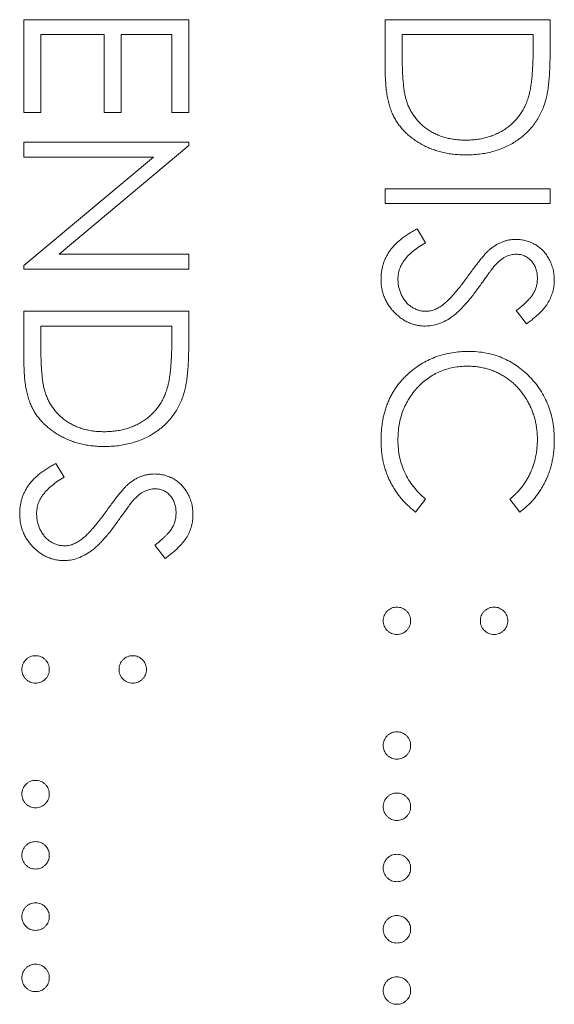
# Model space of a CAD drawing. Header units: millimetres. Extents: x 72 to 468, y 81 to 454.
# Tile 17 of 31: x 129.12 to 133.41, y 339.87 to 347.77. Entities that reach past the tile are written whole.
import ezdxf

# ---------------------------------------------------------------- set-up
doc = ezdxf.new("R2010")
doc.units = ezdxf.units.MM

msp = doc.modelspace()

# ---------------------------------------------------------------- linework, layer by layer
at = {"color": 7, "linetype": 'Continuous', "lineweight": 15}
for p, q in [((129.15, 347.7704), (130.4729, 347.7704)), ((129.15, 347.0241), (129.15, 347.7704)), ((130.4729, 347.7704), (130.4729, 347.0241)), ((132.05, 347.7704), (133.3729, 347.7704)), ((132.05, 347.3604), (132.05, 347.7704)), ((133.3729, 347.7704), (133.3729, 347.5033)), ((129.2857, 347.6517), (129.2857, 347.0241)), ((129.7945, 347.6517), (129.2857, 347.6517)), ((129.7945, 347.0241), (129.7945, 347.6517)), ((129.9302, 347.6517), (129.9302, 347.0241)), ((130.3372, 347.6517), (129.9302, 347.6517)), ((130.3372, 347.0241), (130.3372, 347.6517)), ((133.2372, 347.6517), (132.1857, 347.6517)), ((132.1857, 347.6517), (132.1857, 347.4998)), ((133.2372, 347.5587), (133.2372, 347.6517)), ((129.2857, 347.0241), (129.15, 347.0241)), ((129.9302, 347.0241), (129.7945, 347.0241)), ((130.4729, 347.0241), (130.3372, 347.0241)), ((129.15, 346.7867), (130.4729, 346.7867)), ((129.15, 346.668), (129.15, 346.7867)), ((130.4729, 346.7618), (129.4317, 345.8878)), ((130.4729, 346.7867), (130.4729, 346.7618)), ((129.15, 345.7961), (130.1888, 346.668)), ((130.1888, 346.668), (129.15, 346.668)), ((132.05, 346.4136), (133.3729, 346.4136)), ((132.05, 346.2948), (132.05, 346.4136)), ((133.3729, 346.4136), (133.3729, 346.2948)), ((133.3729, 346.2948), (132.05, 346.2948)), ((132.3052, 346.0913), (132.3722, 345.9795)), ((129.4317, 345.8878), (130.4729, 345.8878)), ((130.4729, 345.8878), (130.4729, 345.7691)), ((129.15, 345.7691), (129.15, 345.7961)), ((130.4729, 345.7691), (129.15, 345.7691)), ((129.15, 345.4299), (130.4729, 345.4299)), ((129.15, 345.0199), (129.15, 345.4299)), ((130.4729, 345.4299), (130.4729, 345.1627)), ((133.1829, 345.3281), (133.1015, 345.4354)), ((129.2857, 345.3111), (129.2857, 345.1593)), ((130.3372, 345.3111), (129.2857, 345.3111)), ((130.3372, 345.2181), (130.3372, 345.3111)), ((129.4052, 344.2087), (129.4722, 344.0969)), ((132.3722, 343.9225), (132.2935, 343.8186)), ((133.1302, 343.8186), (133.0507, 343.9225)), ((130.2829, 343.4455), (130.2015, 343.5528))]:
    msp.add_line(p, q, dxfattribs=at)
for points, knots in [([(133.2001, 347.1521), (133.2032, 347.1632), (133.2097, 347.1868), (133.2168, 347.2253), (133.2231, 347.2686), (133.2284, 347.317), (133.2322, 347.3703), (133.2351, 347.4286), (133.237, 347.4919), (133.2372, 347.5359), (133.2372, 347.5587)], [0, 0, 0, 0, 0.084319, 0.179285, 0.286583, 0.405111, 0.535593, 0.67819, 0.832976, 1, 1, 1, 1]), ([(132.1857, 347.4998), (132.1858, 347.478), (132.186, 347.436), (132.1875, 347.3757), (132.1901, 347.3205), (132.1937, 347.2706), (132.1985, 347.2259), (132.2039, 347.1863), (132.2105, 347.152), (132.2166, 347.1313), (132.2193, 347.1217)], [0, 0, 0, 0, 0.171901, 0.330628, 0.475549, 0.606746, 0.725024, 0.829742, 0.921323, 1, 1, 1, 1]), ([(133.3729, 347.5033), (133.3727, 347.48), (133.3724, 347.4351), (133.3704, 347.3703), (133.3668, 347.3103), (133.3615, 347.2553), (133.355, 347.2052), (133.3469, 347.1602), (133.3373, 347.1199), (133.3291, 347.0952), (133.3252, 347.0835)], [0, 0, 0, 0, 0.164289, 0.317406, 0.458844, 0.589367, 0.707831, 0.81577, 0.91288, 1, 1, 1, 1]), ([(132.6948, 346.6849), (132.6784, 346.6852), (132.6462, 346.6856), (132.5987, 346.6898), (132.5526, 346.696), (132.5082, 346.7054), (132.465, 346.7169), (132.4234, 346.7316), (132.3832, 346.7485), (132.3449, 346.7682), (132.3086, 346.7898), (132.2744, 346.813), (132.2427, 346.8377), (132.2135, 346.8642), (132.1868, 346.8922), (132.1625, 346.9218), (132.1408, 346.9531), (132.1212, 346.986), (132.104, 347.0214), (132.0895, 347.06), (132.0774, 347.102), (132.0674, 347.1472), (132.0594, 347.1958), (132.0541, 347.2477), (132.0505, 347.303), (132.0502, 347.3409), (132.05, 347.3604)], [0, 0, 0, 0, 0.046081, 0.090807, 0.134295, 0.177024, 0.218823, 0.260244, 0.30108, 0.341614, 0.381583, 0.42012, 0.458075, 0.494738, 0.531195, 0.566934, 0.602713, 0.638327, 0.674853, 0.713467, 0.754442, 0.797815, 0.843989, 0.893072, 0.944963, 1, 1, 1, 1]), ([(132.695, 346.8036), (132.7105, 346.8038), (132.7409, 346.8042), (132.7855, 346.809), (132.8284, 346.816), (132.8696, 346.8261), (132.9091, 346.839), (132.9469, 346.8551), (132.9832, 346.8735), (133.0172, 346.8954), (133.0493, 346.9194), (133.0788, 346.946), (133.1056, 346.9748), (133.1303, 347.0055), (133.1517, 347.039), (133.1708, 347.0744), (133.1871, 347.1123), (133.1957, 347.1387), (133.2001, 347.1521)], [0, 0, 0, 0, 0.0701512, 0.1378126, 0.2032262, 0.2671741, 0.330024, 0.3917943, 0.4530844, 0.5143339, 0.575, 0.6348655, 0.6941163, 0.7534416, 0.8131258, 0.8740797, 0.936007, 1, 1, 1, 1]), ([(132.2193, 347.1217), (132.2236, 347.1096), (132.232, 347.0857), (132.2473, 347.0514), (132.2655, 347.0193), (132.2857, 346.9891), (132.3086, 346.961), (132.3338, 346.9347), (132.3613, 346.9104), (132.3911, 346.8882), (132.4232, 346.8684), (132.457, 346.8512), (132.4923, 346.8361), (132.5296, 346.8243), (132.5686, 346.815), (132.6093, 346.8085), (132.6516, 346.8044), (132.6804, 346.8039), (132.695, 346.8036)], [0, 0, 0, 0, 0.062415, 0.123338, 0.183125, 0.241783, 0.300579, 0.35968, 0.418882, 0.479531, 0.540851, 0.602303, 0.664463, 0.727806, 0.792895, 0.859672, 0.928464, 1, 1, 1, 1]), ([(133.3252, 347.0835), (133.3194, 347.0682), (133.3079, 347.0379), (133.2861, 346.9948), (133.2614, 346.9543), (133.2339, 346.916), (133.2026, 346.8809), (133.1689, 346.8477), (133.1317, 346.8176), (133.0916, 346.79), (133.0491, 346.7652), (133.0044, 346.7436), (132.9576, 346.7256), (132.9089, 346.7107), (132.8582, 346.699), (132.8054, 346.691), (132.7507, 346.6857), (132.7136, 346.6852), (132.6948, 346.6849)], [0, 0, 0, 0, 0.061545, 0.121694, 0.181155, 0.239875, 0.298702, 0.357647, 0.417605, 0.478494, 0.540407, 0.602345, 0.665004, 0.728559, 0.793651, 0.860534, 0.929236, 1, 1, 1, 1]), ([(132.0161, 345.689), (132.0163, 345.699), (132.0167, 345.7189), (132.0201, 345.7482), (132.0249, 345.777), (132.0325, 345.8049), (132.0417, 345.8321), (132.0531, 345.8586), (132.0668, 345.8844), (132.0824, 345.9097), (132.1005, 345.9343), (132.1217, 345.9581), (132.1453, 345.9818), (132.1719, 346.0047), (132.2011, 346.0274), (132.2332, 346.0492), (132.2681, 346.0708), (132.2926, 346.0843), (132.3052, 346.0913)], [0, 0, 0, 0, 0.057208, 0.113696, 0.169178, 0.224159, 0.27872, 0.333794, 0.389241, 0.445822, 0.503704, 0.564294, 0.627975, 0.695038, 0.765373, 0.839611, 0.917538, 1, 1, 1, 1]), ([(132.3722, 345.9795), (132.3548, 345.9691), (132.3215, 345.9491), (132.2764, 345.9159), (132.2381, 345.8815), (132.2068, 345.8456), (132.1821, 345.8084), (132.1646, 345.7698), (132.1537, 345.7298), (132.1524, 345.7026), (132.1518, 345.689)], [0, 0, 0, 0, 0.159004, 0.304646, 0.438547, 0.562322, 0.677433, 0.786897, 0.893611, 1, 1, 1, 1]), ([(132.8967, 345.9326), (132.9045, 345.9384), (132.9198, 345.9499), (132.9437, 345.9651), (132.9682, 345.978), (132.9934, 345.9881), (133.0188, 345.9966), (133.0448, 346.0024), (133.0713, 346.006), (133.0892, 346.0063), (133.0981, 346.0065)], [0, 0, 0, 0, 0.133507, 0.262559, 0.388264, 0.512667, 0.633722, 0.755394, 0.877553, 1, 1, 1, 1]), ([(133.0981, 346.0065), (133.1121, 346.006), (133.1398, 346.005), (133.1802, 345.9968), (133.2189, 345.9838), (133.2553, 345.9655), (133.2885, 345.942), (133.319, 345.9147), (133.3446, 345.8823), (133.367, 345.8467), (133.3845, 345.8078), (133.3977, 345.7669), (133.4052, 345.7242), (133.4063, 345.6952), (133.4068, 345.6805)], [0, 0, 0, 0, 0.083785, 0.16578, 0.24628, 0.327461, 0.408797, 0.489715, 0.571376, 0.655523, 0.741019, 0.826547, 0.911989, 1, 1, 1, 1]), ([(132.7168, 345.7158), (132.7267, 345.7297), (132.7456, 345.7563), (132.7738, 345.7935), (132.7995, 345.8268), (132.823, 345.856), (132.8444, 345.8811), (132.8634, 345.9023), (132.8806, 345.9191), (132.8917, 345.9284), (132.8967, 345.9326)], [0, 0, 0, 0, 0.181535, 0.347082, 0.495568, 0.628357, 0.74552, 0.845831, 0.930782, 1, 1, 1, 1]), ([(133.1037, 345.8878), (133.0966, 345.8876), (133.0824, 345.8873), (133.0614, 345.8832), (133.0405, 345.8779), (133.0198, 345.8694), (132.9988, 345.8578), (132.9772, 345.8424), (132.9549, 345.8232), (132.9404, 345.8084), (132.9327, 345.8006)], [0, 0, 0, 0, 0.107285, 0.214746, 0.322939, 0.434116, 0.553412, 0.686073, 0.834256, 1, 1, 1, 1]), ([(133.2712, 345.6938), (133.2707, 345.7075), (133.2698, 345.7338), (133.2602, 345.7712), (133.245, 345.8049), (133.2237, 345.8338), (133.1985, 345.8579), (133.1695, 345.8754), (133.1374, 345.8859), (133.1151, 345.8871), (133.1037, 345.8878)], [0, 0, 0, 0, 0.143073, 0.275903, 0.402371, 0.528414, 0.650356, 0.765895, 0.880774, 1, 1, 1, 1]), ([(132.9327, 345.8006), (132.9302, 345.7977), (132.924, 345.7908), (132.914, 345.7782), (132.9016, 345.7616), (132.8862, 345.7414), (132.8684, 345.7172), (132.8484, 345.6891), (132.8255, 345.6573), (132.8095, 345.6347), (132.801, 345.6228)], [0, 0, 0, 0, 0.0525943, 0.124952, 0.2180939, 0.3335024, 0.4687892, 0.6249376, 0.801683, 1, 1, 1, 1]), ([(132.5058, 345.4773), (132.5134, 345.4832), (132.5293, 345.4956), (132.553, 345.517), (132.5774, 345.5421), (132.6035, 345.57), (132.6301, 345.6018), (132.6584, 345.6365), (132.6873, 345.6749), (132.7067, 345.7019), (132.7168, 345.7158)], [0, 0, 0, 0, 0.0902792, 0.1895299, 0.2991979, 0.4189259, 0.5483763, 0.6881364, 0.8390835, 1, 1, 1, 1]), ([(132.3741, 345.3111), (132.3622, 345.3114), (132.3388, 345.3119), (132.3043, 345.3175), (132.2708, 345.3258), (132.2387, 345.3383), (132.2074, 345.3535), (132.1778, 345.3729), (132.1491, 345.3953), (132.1222, 345.421), (132.0975, 345.4491), (132.0755, 345.4789), (132.0572, 345.5103), (132.0423, 345.5431), (132.0306, 345.5775), (132.0221, 345.6133), (132.0169, 345.6507), (132.0164, 345.6761), (132.0161, 345.689)], [0, 0, 0, 0, 0.061484, 0.121775, 0.18092, 0.240256, 0.300114, 0.361146, 0.423501, 0.488669, 0.553954, 0.617581, 0.680238, 0.742187, 0.804663, 0.868259, 0.93302, 1, 1, 1, 1]), ([(132.1518, 345.689), (132.1521, 345.6774), (132.1527, 345.6544), (132.1589, 345.6206), (132.1683, 345.5877), (132.1819, 345.5565), (132.1983, 345.5273), (132.218, 345.5018), (132.2402, 345.4797), (132.2649, 345.4616), (132.2915, 345.4478), (132.3188, 345.4371), (132.3472, 345.4312), (132.3663, 345.4303), (132.376, 345.4299)], [0, 0, 0, 0, 0.091264, 0.18093, 0.270088, 0.360156, 0.448343, 0.532666, 0.613834, 0.693982, 0.772716, 0.849335, 0.923967, 1, 1, 1, 1]), ([(133.1015, 345.4354), (133.1099, 345.4419), (133.126, 345.4544), (133.1485, 345.4733), (133.1691, 345.4912), (133.1869, 345.5088), (133.2031, 345.5252), (133.2169, 345.5411), (133.2285, 345.5563), (133.2409, 345.5755), (133.2532, 345.5996), (133.2637, 345.6298), (133.2699, 345.6614), (133.2707, 345.6829), (133.2712, 345.6938)], [0, 0, 0, 0, 0.098469, 0.189629, 0.274184, 0.352183, 0.423199, 0.488551, 0.548473, 0.60144, 0.701198, 0.799592, 0.898545, 1, 1, 1, 1]), ([(133.4068, 345.6805), (133.4063, 345.665), (133.4052, 345.634), (133.3959, 345.5884), (133.3805, 345.5444), (133.3631, 345.5091), (133.3457, 345.4815), (133.3298, 345.4604), (133.3115, 345.439), (133.2908, 345.4172), (133.2674, 345.3953), (133.2415, 345.373), (133.2133, 345.3502), (133.1932, 345.3356), (133.1829, 345.3281)], [0, 0, 0, 0, 0.1072328, 0.2132518, 0.3188304, 0.4267935, 0.483646, 0.5436038, 0.6083076, 0.6771268, 0.7506856, 0.8287134, 0.9121903, 1, 1, 1, 1]), ([(132.801, 345.6228), (132.7906, 345.6084), (132.7704, 345.5806), (132.74, 345.5411), (132.7102, 345.5052), (132.6814, 345.4729), (132.6536, 345.4438), (132.6265, 345.4183), (132.6004, 345.3962), (132.5669, 345.3723), (132.5258, 345.3479), (132.4754, 345.3269), (132.4249, 345.3137), (132.3909, 345.312), (132.3741, 345.3111)], [0, 0, 0, 0, 0.096972, 0.187773, 0.272396, 0.351321, 0.424335, 0.491909, 0.554233, 0.611268, 0.716348, 0.81454, 0.908495, 1, 1, 1, 1]), ([(132.376, 345.4299), (132.387, 345.4304), (132.4094, 345.4315), (132.4424, 345.4411), (132.4751, 345.4562), (132.4953, 345.4701), (132.5058, 345.4773)], [0, 0, 0, 0, 0.234723, 0.477158, 0.728556, 1, 1, 1, 1]), ([(129.2857, 345.1593), (129.2858, 345.1375), (129.286, 345.0955), (129.2875, 345.0351), (129.2901, 344.98), (129.2937, 344.9301), (129.2985, 344.8854), (129.3039, 344.8458), (129.3105, 344.8115), (129.3166, 344.7907), (129.3193, 344.7811)], [0, 0, 0, 0, 0.171901, 0.330628, 0.475549, 0.606746, 0.725024, 0.829742, 0.921323, 1, 1, 1, 1]), ([(130.3001, 344.8116), (130.3032, 344.8227), (130.3097, 344.8463), (130.3168, 344.8848), (130.3231, 344.9281), (130.3284, 344.9764), (130.3322, 345.0297), (130.3351, 345.0881), (130.337, 345.1514), (130.3372, 345.1953), (130.3372, 345.2181)], [0, 0, 0, 0, 0.0843186, 0.1792845, 0.2865825, 0.4051115, 0.5355929, 0.6781902, 0.8329758, 1, 1, 1, 1]), ([(130.4729, 345.1627), (130.4727, 345.1395), (130.4724, 345.0946), (130.4704, 345.0297), (130.4668, 344.9697), (130.4615, 344.9147), (130.455, 344.8647), (130.4469, 344.8196), (130.4373, 344.7794), (130.4291, 344.7547), (130.4252, 344.743)], [0, 0, 0, 0, 0.1642892, 0.3174059, 0.4588436, 0.5893665, 0.7078313, 0.81577, 0.9128799, 1, 1, 1, 1]), ([(132.2474, 344.9399), (132.2639, 344.9532), (132.2966, 344.9799), (132.3496, 345.0139), (132.405, 345.0431), (132.463, 345.0667), (132.5235, 345.0851), (132.5865, 345.0979), (132.652, 345.1062), (132.6965, 345.1071), (132.7191, 345.1076)], [0, 0, 0, 0, 0.124329, 0.247156, 0.36878, 0.490734, 0.613614, 0.738958, 0.867311, 1, 1, 1, 1]), ([(132.7191, 345.1076), (132.7429, 345.107), (132.7898, 345.1059), (132.8585, 345.096), (132.9243, 345.0802), (132.9871, 345.0578), (133.0473, 345.0293), (133.1043, 344.9941), (133.1585, 344.9527), (133.2092, 344.9053), (133.2555, 344.8533), (133.2962, 344.7976), (133.3301, 344.7383), (133.3585, 344.6762), (133.3803, 344.6106), (133.3955, 344.5418), (133.405, 344.4698), (133.4062, 344.4207), (133.4068, 344.3958)], [0, 0, 0, 0, 0.064558, 0.127014, 0.187955, 0.248014, 0.307748, 0.368235, 0.42947, 0.492743, 0.556258, 0.618217, 0.679655, 0.741246, 0.803415, 0.866815, 0.932328, 1, 1, 1, 1]), ([(129.7948, 344.3444), (129.7784, 344.3446), (129.7462, 344.3451), (129.6987, 344.3493), (129.6526, 344.3554), (129.6082, 344.3649), (129.565, 344.3764), (129.5234, 344.3911), (129.4832, 344.408), (129.4449, 344.4276), (129.4086, 344.4492), (129.3744, 344.4724), (129.3427, 344.4971), (129.3135, 344.5237), (129.2868, 344.5516), (129.2625, 344.5812), (129.2408, 344.6126), (129.2212, 344.6454), (129.204, 344.6809), (129.1895, 344.7195), (129.1774, 344.7614), (129.1674, 344.8066), (129.1594, 344.8552), (129.1541, 344.9072), (129.1505, 344.9624), (129.1502, 345.0004), (129.15, 345.0199)], [0, 0, 0, 0, 0.046081, 0.090807, 0.134295, 0.177024, 0.218823, 0.260244, 0.30108, 0.341614, 0.381583, 0.42012, 0.458075, 0.494738, 0.531195, 0.566934, 0.602713, 0.638327, 0.674853, 0.713467, 0.754442, 0.797815, 0.843989, 0.893072, 0.944963, 1, 1, 1, 1]), ([(132.0161, 344.3942), (132.0162, 344.4084), (132.0164, 344.4366), (132.0195, 344.4781), (132.0239, 344.5185), (132.0304, 344.5578), (132.0381, 344.596), (132.0484, 344.6329), (132.0599, 344.6688), (132.0735, 344.7035), (132.0888, 344.7372), (132.1061, 344.7696), (132.1253, 344.8009), (132.1459, 344.8312), (132.1685, 344.8601), (132.193, 344.888), (132.2191, 344.9149), (132.238, 344.9315), (132.2474, 344.9399)], [0, 0, 0, 0, 0.069663, 0.13775, 0.203917, 0.26878, 0.332414, 0.394754, 0.45618, 0.516996, 0.577396, 0.637198, 0.696999, 0.756756, 0.816554, 0.876948, 0.938132, 1, 1, 1, 1]), ([(132.7101, 344.9889), (132.6906, 344.9884), (132.6522, 344.9875), (132.596, 344.9791), (132.5421, 344.9665), (132.4909, 344.9475), (132.4418, 344.9241), (132.3956, 344.8945), (132.3516, 344.8603), (132.3108, 344.8208), (132.2736, 344.7776), (132.2408, 344.7312), (132.2135, 344.6818), (132.1907, 344.6298), (132.1733, 344.575), (132.161, 344.5174), (132.1529, 344.4571), (132.1522, 344.416), (132.1518, 344.395)], [0, 0, 0, 0, 0.064323, 0.12629, 0.186726, 0.246146, 0.305576, 0.365429, 0.426326, 0.48884, 0.551725, 0.613919, 0.675484, 0.737334, 0.800229, 0.864502, 0.931041, 1, 1, 1, 1]), ([(133.2712, 344.4032), (133.271, 344.4165), (133.2707, 344.4429), (133.2667, 344.482), (133.2611, 344.5205), (133.2527, 344.5582), (133.2421, 344.5951), (133.2295, 344.6314), (133.2139, 344.6666), (133.1966, 344.7012), (133.1771, 344.7344), (133.1558, 344.7658), (133.133, 344.7953), (133.1085, 344.8229), (133.0826, 344.8487), (133.0548, 344.8724), (133.0254, 344.894), (132.9947, 344.914), (132.9627, 344.9318), (132.9294, 344.9468), (132.8954, 344.96), (132.8602, 344.9705), (132.8241, 344.9787), (132.7869, 344.9845), (132.7489, 344.9884), (132.7231, 344.9887), (132.7101, 344.9889)], [0, 0, 0, 0, 0.043955, 0.087502, 0.130463, 0.172752, 0.215403, 0.25765, 0.300153, 0.343121, 0.385925, 0.427686, 0.468818, 0.509492, 0.549883, 0.58998, 0.630405, 0.670869, 0.711384, 0.751627, 0.791776, 0.832459, 0.873319, 0.914543, 0.956924, 1, 1, 1, 1]), ([(129.3193, 344.7811), (129.3236, 344.769), (129.332, 344.7452), (129.3473, 344.7108), (129.3655, 344.6788), (129.3857, 344.6485), (129.4086, 344.6204), (129.4338, 344.5942), (129.4613, 344.5698), (129.4911, 344.5477), (129.5232, 344.5278), (129.557, 344.5106), (129.5923, 344.4956), (129.6296, 344.4837), (129.6686, 344.4745), (129.7093, 344.4679), (129.7516, 344.4638), (129.7804, 344.4633), (129.795, 344.4631)], [0, 0, 0, 0, 0.062415, 0.123338, 0.183125, 0.241783, 0.300579, 0.35968, 0.418882, 0.479531, 0.540851, 0.602303, 0.664463, 0.727806, 0.792895, 0.859672, 0.928464, 1, 1, 1, 1]), ([(129.795, 344.4631), (129.8105, 344.4633), (129.8409, 344.4637), (129.8855, 344.4685), (129.9284, 344.4755), (129.9696, 344.4856), (130.0091, 344.4985), (130.0469, 344.5146), (130.0832, 344.533), (130.1172, 344.5549), (130.1493, 344.5788), (130.1788, 344.6054), (130.2056, 344.6343), (130.2303, 344.665), (130.2517, 344.6984), (130.2708, 344.7339), (130.2871, 344.7718), (130.2957, 344.7982), (130.3001, 344.8116)], [0, 0, 0, 0, 0.070151, 0.137813, 0.203226, 0.267174, 0.330024, 0.391794, 0.453084, 0.514334, 0.575, 0.634865, 0.694116, 0.753442, 0.813126, 0.87408, 0.936007, 1, 1, 1, 1]), ([(130.4252, 344.743), (130.4194, 344.7276), (130.4079, 344.6974), (130.3861, 344.6543), (130.3614, 344.6137), (130.3339, 344.5755), (130.3026, 344.5404), (130.2689, 344.5071), (130.2317, 344.477), (130.1916, 344.4495), (130.1491, 344.4246), (130.1044, 344.403), (130.0576, 344.3851), (130.0089, 344.3702), (129.9582, 344.3585), (129.9054, 344.3505), (129.8507, 344.3452), (129.8136, 344.3446), (129.7948, 344.3444)], [0, 0, 0, 0, 0.061545, 0.121694, 0.181155, 0.239875, 0.298702, 0.357647, 0.417605, 0.478494, 0.540407, 0.602345, 0.665004, 0.728559, 0.793651, 0.860534, 0.929236, 1, 1, 1, 1]), ([(132.2935, 343.8186), (132.2828, 343.827), (132.2612, 343.8436), (132.2309, 343.8707), (132.2024, 343.8991), (132.1758, 343.9292), (132.1508, 343.9606), (132.128, 343.9939), (132.1072, 344.0286), (132.088, 344.0647), (132.071, 344.102), (132.0565, 344.1406), (132.044, 344.1802), (132.0337, 344.2209), (132.0256, 344.2627), (132.0203, 344.3056), (132.0166, 344.3495), (132.0162, 344.3792), (132.0161, 344.3942)], [0, 0, 0, 0, 0.061674, 0.123053, 0.183475, 0.243727, 0.304279, 0.364863, 0.425946, 0.487391, 0.54922, 0.611144, 0.673529, 0.736961, 0.800785, 0.866013, 0.932101, 1, 1, 1, 1]), ([(132.1518, 344.395), (132.1524, 344.3719), (132.1537, 344.3264), (132.1643, 344.2598), (132.1816, 344.196), (132.2057, 344.135), (132.2371, 344.077), (132.2752, 344.022), (132.3203, 343.9699), (132.3547, 343.9385), (132.3722, 343.9225)], [0, 0, 0, 0, 0.128515, 0.252949, 0.374755, 0.49594, 0.617181, 0.740909, 0.867811, 1, 1, 1, 1]), ([(133.0507, 343.9225), (133.0595, 343.9299), (133.077, 343.9446), (133.1017, 343.9683), (133.1248, 343.993), (133.1464, 344.0187), (133.1658, 344.0458), (133.1841, 344.0737), (133.2004, 344.1029), (133.2203, 344.1432), (133.241, 344.196), (133.2583, 344.2625), (133.2693, 344.3318), (133.2705, 344.3791), (133.2712, 344.4032)], [0, 0, 0, 0, 0.063163, 0.125475, 0.187121, 0.248294, 0.309295, 0.36985, 0.430973, 0.492456, 0.616148, 0.740844, 0.868183, 1, 1, 1, 1]), ([(133.4068, 344.3958), (133.4067, 344.3806), (133.4063, 344.3505), (133.4028, 344.306), (133.3969, 344.2627), (133.3889, 344.2205), (133.379, 344.1792), (133.3661, 344.1392), (133.3514, 344.1003), (133.3344, 344.0626), (133.3153, 344.0263), (133.2944, 343.9915), (133.2716, 343.9585), (133.2471, 343.9269), (133.2205, 343.8974), (133.1925, 343.869), (133.1622, 343.8429), (133.1409, 343.8267), (133.1302, 343.8186)], [0, 0, 0, 0, 0.0685475, 0.1356829, 0.201215, 0.2656822, 0.3292668, 0.3923954, 0.4550698, 0.5171269, 0.57879, 0.6397399, 0.7001915, 0.7598062, 0.8196283, 0.8793548, 0.9395116, 1, 1, 1, 1]), ([(129.1161, 343.8064), (129.1163, 343.8164), (129.1167, 343.8363), (129.1201, 343.8656), (129.1249, 343.8944), (129.1325, 343.9222), (129.1417, 343.9495), (129.1531, 343.976), (129.1668, 344.0018), (129.1824, 344.0271), (129.2005, 344.0517), (129.2217, 344.0755), (129.2453, 344.0992), (129.2719, 344.1221), (129.3011, 344.1447), (129.3332, 344.1666), (129.3681, 344.1882), (129.3926, 344.2017), (129.4052, 344.2087)], [0, 0, 0, 0, 0.057208, 0.113696, 0.169178, 0.224159, 0.27872, 0.333794, 0.389241, 0.445822, 0.503704, 0.564294, 0.627975, 0.695038, 0.765373, 0.839611, 0.917538, 1, 1, 1, 1]), ([(129.9967, 344.05), (130.0045, 344.0558), (130.0198, 344.0673), (130.0437, 344.0825), (130.0682, 344.0954), (130.0934, 344.1055), (130.1188, 344.114), (130.1448, 344.1198), (130.1713, 344.1233), (130.1892, 344.1237), (130.1981, 344.1239)], [0, 0, 0, 0, 0.133507, 0.262559, 0.388264, 0.512667, 0.633722, 0.755394, 0.877553, 1, 1, 1, 1]), ([(130.1981, 344.1239), (130.2121, 344.1234), (130.2398, 344.1224), (130.2802, 344.1142), (130.3189, 344.1011), (130.3553, 344.0829), (130.3885, 344.0594), (130.419, 344.0321), (130.4446, 343.9997), (130.467, 343.9641), (130.4845, 343.9251), (130.4977, 343.8843), (130.5052, 343.8416), (130.5063, 343.8126), (130.5068, 343.7979)], [0, 0, 0, 0, 0.083785, 0.16578, 0.24628, 0.327461, 0.408797, 0.489715, 0.571376, 0.655523, 0.741019, 0.826547, 0.911989, 1, 1, 1, 1]), ([(129.4722, 344.0969), (129.4548, 344.0865), (129.4215, 344.0665), (129.3764, 344.0333), (129.3381, 343.9988), (129.3068, 343.9629), (129.2821, 343.9258), (129.2646, 343.8872), (129.2537, 343.8472), (129.2524, 343.82), (129.2518, 343.8064)], [0, 0, 0, 0, 0.159004, 0.304646, 0.438547, 0.562322, 0.677433, 0.786897, 0.893611, 1, 1, 1, 1]), ([(129.8168, 343.8332), (129.8267, 343.8471), (129.8456, 343.8737), (129.8738, 343.9109), (129.8995, 343.9442), (129.923, 343.9734), (129.9444, 343.9985), (129.9634, 344.0197), (129.9806, 344.0365), (129.9917, 344.0458), (129.9967, 344.05)], [0, 0, 0, 0, 0.181535, 0.347082, 0.495568, 0.628357, 0.74552, 0.845831, 0.930782, 1, 1, 1, 1]), ([(130.2037, 344.0052), (130.1966, 344.005), (130.1824, 344.0047), (130.1614, 344.0006), (130.1405, 343.9952), (130.1198, 343.9868), (130.0988, 343.9751), (130.0772, 343.9598), (130.0549, 343.9406), (130.0404, 343.9258), (130.0327, 343.918)], [0, 0, 0, 0, 0.107285, 0.214746, 0.322939, 0.434116, 0.553412, 0.686073, 0.834256, 1, 1, 1, 1]), ([(130.3712, 343.8112), (130.3707, 343.8249), (130.3698, 343.8512), (130.3602, 343.8886), (130.345, 343.9223), (130.3237, 343.9512), (130.2985, 343.9753), (130.2695, 343.9928), (130.2374, 344.0032), (130.2151, 344.0045), (130.2037, 344.0052)], [0, 0, 0, 0, 0.143073, 0.275903, 0.402371, 0.528414, 0.650356, 0.765895, 0.880774, 1, 1, 1, 1]), ([(130.0327, 343.918), (130.0302, 343.9151), (130.024, 343.9082), (130.014, 343.8956), (130.0016, 343.879), (129.9862, 343.8588), (129.9684, 343.8346), (129.9484, 343.8065), (129.9255, 343.7747), (129.9095, 343.7521), (129.901, 343.7402)], [0, 0, 0, 0, 0.052594, 0.124952, 0.218094, 0.333502, 0.468789, 0.624938, 0.801683, 1, 1, 1, 1]), ([(129.4741, 343.4285), (129.4622, 343.4288), (129.4388, 343.4293), (129.4043, 343.4349), (129.3708, 343.4432), (129.3387, 343.4557), (129.3074, 343.4709), (129.2778, 343.4903), (129.2491, 343.5127), (129.2222, 343.5384), (129.1975, 343.5665), (129.1755, 343.5963), (129.1572, 343.6277), (129.1423, 343.6605), (129.1306, 343.6949), (129.1221, 343.7307), (129.1169, 343.7681), (129.1164, 343.7935), (129.1161, 343.8064)], [0, 0, 0, 0, 0.061484, 0.121775, 0.18092, 0.240256, 0.300114, 0.361146, 0.423501, 0.488669, 0.553954, 0.617581, 0.680238, 0.742187, 0.804663, 0.868259, 0.93302, 1, 1, 1, 1]), ([(129.2518, 343.8064), (129.2521, 343.7948), (129.2527, 343.7718), (129.2589, 343.738), (129.2683, 343.7051), (129.2819, 343.6739), (129.2983, 343.6447), (129.318, 343.6192), (129.3402, 343.5971), (129.3649, 343.579), (129.3915, 343.5651), (129.4188, 343.5545), (129.4472, 343.5486), (129.4663, 343.5477), (129.476, 343.5472)], [0, 0, 0, 0, 0.091264, 0.18093, 0.270088, 0.360156, 0.448343, 0.532666, 0.613834, 0.693982, 0.772716, 0.849335, 0.923967, 1, 1, 1, 1]), ([(129.6058, 343.5947), (129.6134, 343.6006), (129.6293, 343.613), (129.653, 343.6344), (129.6774, 343.6595), (129.7035, 343.6874), (129.7301, 343.7192), (129.7584, 343.7539), (129.7873, 343.7923), (129.8067, 343.8193), (129.8168, 343.8332)], [0, 0, 0, 0, 0.090279, 0.18953, 0.299198, 0.418926, 0.548376, 0.688136, 0.839084, 1, 1, 1, 1]), ([(130.2015, 343.5528), (130.2099, 343.5593), (130.226, 343.5718), (130.2485, 343.5907), (130.2691, 343.6086), (130.2869, 343.6262), (130.3031, 343.6426), (130.3169, 343.6585), (130.3285, 343.6737), (130.3409, 343.6929), (130.3532, 343.7169), (130.3637, 343.7472), (130.3699, 343.7788), (130.3707, 343.8003), (130.3712, 343.8112)], [0, 0, 0, 0, 0.098469, 0.189629, 0.274184, 0.352183, 0.423199, 0.488551, 0.548473, 0.60144, 0.701198, 0.799592, 0.898545, 1, 1, 1, 1]), ([(129.901, 343.7402), (129.8906, 343.7258), (129.8704, 343.698), (129.84, 343.6584), (129.8102, 343.6226), (129.7814, 343.5903), (129.7536, 343.5612), (129.7265, 343.5357), (129.7004, 343.5135), (129.6669, 343.4897), (129.6258, 343.4653), (129.5754, 343.4443), (129.5249, 343.4311), (129.4909, 343.4294), (129.4741, 343.4285)], [0, 0, 0, 0, 0.096972, 0.187773, 0.272396, 0.351321, 0.424335, 0.491909, 0.554233, 0.611268, 0.716348, 0.81454, 0.908495, 1, 1, 1, 1]), ([(130.5068, 343.7979), (130.5063, 343.7823), (130.5052, 343.7513), (130.4959, 343.7057), (130.4805, 343.6618), (130.4631, 343.6265), (130.4457, 343.5989), (130.4298, 343.5778), (130.4115, 343.5564), (130.3908, 343.5346), (130.3674, 343.5127), (130.3415, 343.4904), (130.3133, 343.4676), (130.2932, 343.453), (130.2829, 343.4455)], [0, 0, 0, 0, 0.107233, 0.213252, 0.31883, 0.426794, 0.483646, 0.543604, 0.608308, 0.677127, 0.750686, 0.828713, 0.91219, 1, 1, 1, 1]), ([(129.476, 343.5472), (129.487, 343.5478), (129.5094, 343.5489), (129.5424, 343.5585), (129.5751, 343.5736), (129.5953, 343.5875), (129.6058, 343.5947)], [0, 0, 0, 0, 0.234723, 0.477158, 0.728556, 1, 1, 1, 1]), ([(132.033, 342.9451), (132.0334, 342.9525), (132.0342, 342.9669), (132.0407, 342.9876), (132.0508, 343.0067), (132.0649, 343.0236), (132.0819, 343.0374), (132.1009, 343.0479), (132.1216, 343.0541), (132.136, 343.055), (132.1433, 343.0554)], [0, 0, 0, 0, 0.1277566, 0.2494144, 0.3727965, 0.5001113, 0.6286099, 0.7506434, 0.8737684, 1, 1, 1, 1]), ([(132.1433, 343.0554), (132.1507, 343.055), (132.1653, 343.0542), (132.1862, 343.0479), (132.2051, 343.0375), (132.2219, 343.0235), (132.236, 343.0067), (132.2462, 342.9877), (132.2523, 342.9669), (132.2531, 342.9525), (132.2535, 342.9451)], [0, 0, 0, 0, 0.129097, 0.252046, 0.373905, 0.501038, 0.628171, 0.751376, 0.872426, 1, 1, 1, 1]), ([(132.8132, 342.9451), (132.8136, 342.9525), (132.8145, 342.9669), (132.8205, 342.9877), (132.8308, 343.0067), (132.8448, 343.0235), (132.8616, 343.0375), (132.8806, 343.0479), (132.9014, 343.0542), (132.916, 343.055), (132.9235, 343.0554)], [0, 0, 0, 0, 0.127574, 0.248624, 0.371829, 0.498962, 0.626095, 0.747954, 0.870903, 1, 1, 1, 1]), ([(132.9235, 343.0554), (132.9308, 343.055), (132.9451, 343.0541), (132.9658, 343.0479), (132.9848, 343.0375), (133.0016, 343.0234), (133.016, 343.0068), (133.026, 342.9876), (133.0325, 342.9669), (133.0333, 342.9525), (133.0337, 342.9451)], [0, 0, 0, 0, 0.126257, 0.249407, 0.371465, 0.498805, 0.627129, 0.750535, 0.872218, 1, 1, 1, 1]), ([(132.1433, 342.8349), (132.136, 342.8354), (132.1217, 342.8362), (132.1008, 342.842), (132.082, 342.8529), (132.0649, 342.8666), (132.0509, 342.8836), (132.0406, 342.9025), (132.0343, 342.9233), (132.0334, 342.9378), (132.033, 342.9451)], [0, 0, 0, 0, 0.126178, 0.248821, 0.37154, 0.499984, 0.627244, 0.749226, 0.872298, 1, 1, 1, 1]), ([(132.2535, 342.9451), (132.2531, 342.9378), (132.2522, 342.9233), (132.2463, 342.9025), (132.2359, 342.8836), (132.222, 342.8667), (132.2051, 342.8529), (132.1863, 342.842), (132.1653, 342.8362), (132.1507, 342.8353), (132.1433, 342.8349)], [0, 0, 0, 0, 0.127519, 0.249986, 0.371792, 0.49887, 0.625948, 0.748492, 0.870959, 1, 1, 1, 1]), ([(132.9235, 342.8349), (132.916, 342.8353), (132.9015, 342.8362), (132.8804, 342.842), (132.8617, 342.8529), (132.8448, 342.8667), (132.8309, 342.8836), (132.8204, 342.9025), (132.8145, 342.9233), (132.8137, 342.9378), (132.8132, 342.9451)], [0, 0, 0, 0, 0.129041, 0.251508, 0.374052, 0.50113, 0.628208, 0.750014, 0.872481, 1, 1, 1, 1]), ([(133.0337, 342.9451), (133.0333, 342.9378), (133.0324, 342.9233), (133.0265, 342.9025), (133.0161, 342.8836), (133.0021, 342.8667), (132.9852, 342.8529), (132.9665, 342.842), (132.9454, 342.8362), (132.9309, 342.8353), (132.9235, 342.8349)], [0, 0, 0, 0, 0.127519, 0.249986, 0.371792, 0.49887, 0.625948, 0.748492, 0.870959, 1, 1, 1, 1]), ([(129.133, 342.5551), (129.1334, 342.5624), (129.1342, 342.5768), (129.1407, 342.5975), (129.1508, 342.6166), (129.1649, 342.6335), (129.1819, 342.6473), (129.2009, 342.6578), (129.2216, 342.6641), (129.236, 342.6649), (129.2433, 342.6653)], [0, 0, 0, 0, 0.1277566, 0.2494144, 0.3727965, 0.5001113, 0.6286099, 0.7506434, 0.8737684, 1, 1, 1, 1]), ([(129.2433, 342.6653), (129.2507, 342.6649), (129.2653, 342.6641), (129.2862, 342.6578), (129.3051, 342.6474), (129.3219, 342.6334), (129.336, 342.6166), (129.3462, 342.5976), (129.3523, 342.5768), (129.3531, 342.5624), (129.3535, 342.5551)], [0, 0, 0, 0, 0.129097, 0.252046, 0.373905, 0.5010378, 0.6281707, 0.7513765, 0.872426, 1, 1, 1, 1]), ([(129.9132, 342.5551), (129.9136, 342.5624), (129.9145, 342.5768), (129.9205, 342.5976), (129.9308, 342.6166), (129.9448, 342.6334), (129.9616, 342.6474), (129.9806, 342.6578), (130.0014, 342.6641), (130.016, 342.6649), (130.0235, 342.6653)], [0, 0, 0, 0, 0.127574, 0.248624, 0.371829, 0.498962, 0.626095, 0.747954, 0.870903, 1, 1, 1, 1]), ([(130.0235, 342.6653), (130.0308, 342.6649), (130.0451, 342.6641), (130.0658, 342.6578), (130.0848, 342.6474), (130.1016, 342.6333), (130.116, 342.6167), (130.126, 342.5975), (130.1325, 342.5768), (130.1333, 342.5624), (130.1337, 342.5551)], [0, 0, 0, 0, 0.126257, 0.249407, 0.371465, 0.498805, 0.627129, 0.750535, 0.872218, 1, 1, 1, 1]), ([(129.2433, 342.4448), (129.236, 342.4453), (129.2217, 342.4462), (129.2008, 342.4519), (129.182, 342.4628), (129.1649, 342.4765), (129.1509, 342.4935), (129.1406, 342.5124), (129.1343, 342.5332), (129.1334, 342.5477), (129.133, 342.5551)], [0, 0, 0, 0, 0.126178, 0.248821, 0.37154, 0.499984, 0.627244, 0.749226, 0.872298, 1, 1, 1, 1]), ([(129.3535, 342.5551), (129.3531, 342.5477), (129.3522, 342.5332), (129.3463, 342.5124), (129.3359, 342.4935), (129.322, 342.4766), (129.3051, 342.4628), (129.2863, 342.4519), (129.2653, 342.4461), (129.2507, 342.4452), (129.2433, 342.4448)], [0, 0, 0, 0, 0.127519, 0.249986, 0.371792, 0.49887, 0.625948, 0.748492, 0.870959, 1, 1, 1, 1]), ([(130.0235, 342.4448), (130.016, 342.4452), (130.0015, 342.4461), (129.9804, 342.4519), (129.9617, 342.4628), (129.9448, 342.4766), (129.9309, 342.4935), (129.9204, 342.5124), (129.9145, 342.5332), (129.9137, 342.5477), (129.9132, 342.5551)], [0, 0, 0, 0, 0.129041, 0.251508, 0.374052, 0.50113, 0.628208, 0.750014, 0.872481, 1, 1, 1, 1]), ([(130.1337, 342.5551), (130.1333, 342.5477), (130.1324, 342.5332), (130.1265, 342.5124), (130.1161, 342.4935), (130.1021, 342.4766), (130.0852, 342.4628), (130.0665, 342.4519), (130.0454, 342.4461), (130.0309, 342.4452), (130.0235, 342.4448)], [0, 0, 0, 0, 0.127519, 0.249986, 0.371792, 0.49887, 0.625948, 0.748492, 0.870959, 1, 1, 1, 1]), ([(132.033, 341.9445), (132.0334, 341.9519), (132.0342, 341.9663), (132.0407, 341.987), (132.0508, 342.006), (132.0649, 342.023), (132.0819, 342.0368), (132.1009, 342.0472), (132.1216, 342.0535), (132.136, 342.0543), (132.1433, 342.0547)], [0, 0, 0, 0, 0.1277566, 0.2494144, 0.3727965, 0.5001113, 0.6286099, 0.7506434, 0.8737684, 1, 1, 1, 1]), ([(132.1433, 342.0547), (132.1507, 342.0543), (132.1653, 342.0535), (132.1862, 342.0472), (132.2051, 342.0368), (132.2219, 342.0229), (132.236, 342.006), (132.2462, 341.987), (132.2523, 341.9662), (132.2531, 341.9518), (132.2535, 341.9445)], [0, 0, 0, 0, 0.129097, 0.252046, 0.373905, 0.501038, 0.628171, 0.751376, 0.872426, 1, 1, 1, 1]), ([(132.1433, 341.8342), (132.136, 341.8347), (132.1217, 341.8356), (132.1008, 341.8413), (132.082, 341.8523), (132.0649, 341.866), (132.0509, 341.8829), (132.0406, 341.9018), (132.0343, 341.9226), (132.0334, 341.9371), (132.033, 341.9445)], [0, 0, 0, 0, 0.126178, 0.248821, 0.37154, 0.499984, 0.627244, 0.749226, 0.872298, 1, 1, 1, 1]), ([(132.2535, 341.9445), (132.2531, 341.9371), (132.2522, 341.9227), (132.2463, 341.9018), (132.2359, 341.8829), (132.222, 341.8661), (132.2051, 341.8522), (132.1863, 341.8414), (132.1653, 341.8355), (132.1507, 341.8347), (132.1433, 341.8342)], [0, 0, 0, 0, 0.127519, 0.249986, 0.371792, 0.49887, 0.625948, 0.748492, 0.870959, 1, 1, 1, 1]), ([(129.133, 341.5544), (129.1334, 341.5618), (129.1342, 341.5762), (129.1407, 341.5969), (129.1508, 341.6159), (129.1649, 341.6329), (129.1819, 341.6467), (129.2009, 341.6571), (129.2216, 341.6634), (129.236, 341.6642), (129.2433, 341.6646)], [0, 0, 0, 0, 0.1277566, 0.2494144, 0.3727965, 0.5001113, 0.6286099, 0.7506434, 0.8737684, 1, 1, 1, 1]), ([(129.2433, 341.6646), (129.2507, 341.6642), (129.2653, 341.6634), (129.2862, 341.6571), (129.3051, 341.6468), (129.3219, 341.6328), (129.336, 341.6159), (129.3462, 341.5969), (129.3523, 341.5761), (129.3531, 341.5618), (129.3535, 341.5544)], [0, 0, 0, 0, 0.129097, 0.252046, 0.373905, 0.5010378, 0.6281707, 0.7513765, 0.872426, 1, 1, 1, 1]), ([(129.2433, 341.4441), (129.236, 341.4446), (129.2217, 341.4455), (129.2008, 341.4513), (129.182, 341.4622), (129.1649, 341.4759), (129.1509, 341.4928), (129.1406, 341.5117), (129.1343, 341.5325), (129.1334, 341.547), (129.133, 341.5544)], [0, 0, 0, 0, 0.126178, 0.248821, 0.37154, 0.499984, 0.627244, 0.749226, 0.872298, 1, 1, 1, 1]), ([(129.3535, 341.5544), (129.3531, 341.547), (129.3522, 341.5326), (129.3463, 341.5117), (129.3359, 341.4928), (129.322, 341.476), (129.3051, 341.4621), (129.2863, 341.4513), (129.2653, 341.4454), (129.2507, 341.4446), (129.2433, 341.4441)], [0, 0, 0, 0, 0.127519, 0.249986, 0.371792, 0.49887, 0.625948, 0.748492, 0.870959, 1, 1, 1, 1]), ([(132.033, 341.4526), (132.0334, 341.46), (132.0342, 341.4744), (132.0407, 341.4951), (132.0508, 341.5142), (132.0649, 341.5311), (132.0819, 341.5449), (132.1009, 341.5554), (132.1216, 341.5616), (132.136, 341.5624), (132.1433, 341.5629)], [0, 0, 0, 0, 0.1277566, 0.2494144, 0.3727965, 0.5001113, 0.6286099, 0.7506434, 0.8737684, 1, 1, 1, 1]), ([(132.1433, 341.5629), (132.1507, 341.5625), (132.1653, 341.5617), (132.1862, 341.5553), (132.2051, 341.545), (132.2219, 341.531), (132.236, 341.5142), (132.2462, 341.4952), (132.2523, 341.4744), (132.2531, 341.46), (132.2535, 341.4526)], [0, 0, 0, 0, 0.129097, 0.252046, 0.373905, 0.501038, 0.628171, 0.751376, 0.872426, 1, 1, 1, 1]), ([(132.1433, 341.3424), (132.136, 341.3428), (132.1217, 341.3437), (132.1008, 341.3495), (132.082, 341.3604), (132.0649, 341.3741), (132.0509, 341.391), (132.0406, 341.41), (132.0343, 341.4308), (132.0334, 341.4452), (132.033, 341.4526)], [0, 0, 0, 0, 0.126178, 0.248821, 0.37154, 0.499984, 0.627244, 0.749226, 0.872298, 1, 1, 1, 1]), ([(132.2535, 341.4526), (132.2531, 341.4453), (132.2522, 341.4308), (132.2463, 341.4099), (132.2359, 341.391), (132.222, 341.3742), (132.2051, 341.3603), (132.1863, 341.3495), (132.1653, 341.3437), (132.1507, 341.3428), (132.1433, 341.3424)], [0, 0, 0, 0, 0.127519, 0.249986, 0.371792, 0.49887, 0.625948, 0.748492, 0.870959, 1, 1, 1, 1]), ([(129.133, 341.0625), (129.1334, 341.0699), (129.1342, 341.0843), (129.1407, 341.105), (129.1508, 341.1241), (129.1649, 341.141), (129.1819, 341.1548), (129.2009, 341.1653), (129.2216, 341.1715), (129.236, 341.1724), (129.2433, 341.1728)], [0, 0, 0, 0, 0.1277566, 0.2494144, 0.3727965, 0.5001113, 0.6286099, 0.7506434, 0.8737684, 1, 1, 1, 1]), ([(129.2433, 341.1728), (129.2507, 341.1724), (129.2653, 341.1716), (129.2862, 341.1652), (129.3051, 341.1549), (129.3219, 341.1409), (129.336, 341.1241), (129.3462, 341.1051), (129.3523, 341.0843), (129.3531, 341.0699), (129.3535, 341.0625)], [0, 0, 0, 0, 0.129097, 0.252046, 0.373905, 0.5010378, 0.6281707, 0.7513765, 0.872426, 1, 1, 1, 1]), ([(129.2433, 340.9523), (129.236, 340.9527), (129.2217, 340.9536), (129.2008, 340.9594), (129.182, 340.9703), (129.1649, 340.984), (129.1509, 341.0009), (129.1406, 341.0199), (129.1343, 341.0407), (129.1334, 341.0552), (129.133, 341.0625)], [0, 0, 0, 0, 0.126178, 0.248821, 0.37154, 0.499984, 0.627244, 0.749226, 0.872298, 1, 1, 1, 1]), ([(129.3535, 341.0625), (129.3531, 341.0552), (129.3522, 341.0407), (129.3463, 341.0198), (129.3359, 341.0009), (129.322, 340.9841), (129.3051, 340.9702), (129.2863, 340.9594), (129.2653, 340.9536), (129.2507, 340.9527), (129.2433, 340.9523)], [0, 0, 0, 0, 0.127519, 0.249986, 0.371792, 0.49887, 0.625948, 0.748492, 0.870959, 1, 1, 1, 1]), ([(132.033, 340.9608), (132.0334, 340.9681), (132.0342, 340.9826), (132.0407, 341.0033), (132.0508, 341.0223), (132.0649, 341.0392), (132.0819, 341.0531), (132.1009, 341.0635), (132.1216, 341.0698), (132.136, 341.0706), (132.1433, 341.071)], [0, 0, 0, 0, 0.1277566, 0.2494144, 0.3727965, 0.5001113, 0.6286099, 0.7506434, 0.8737684, 1, 1, 1, 1]), ([(132.1433, 341.071), (132.1507, 341.0706), (132.1653, 341.0698), (132.1862, 341.0635), (132.2051, 341.0531), (132.2219, 341.0391), (132.236, 341.0223), (132.2462, 341.0033), (132.2523, 340.9825), (132.2531, 340.9681), (132.2535, 340.9608)], [0, 0, 0, 0, 0.129097, 0.252046, 0.373905, 0.501038, 0.628171, 0.751376, 0.872426, 1, 1, 1, 1]), ([(132.1433, 340.8505), (132.136, 340.851), (132.1217, 340.8519), (132.1008, 340.8576), (132.082, 340.8686), (132.0649, 340.8823), (132.0509, 340.8992), (132.0406, 340.9181), (132.0343, 340.9389), (132.0334, 340.9534), (132.033, 340.9608)], [0, 0, 0, 0, 0.126178, 0.248821, 0.37154, 0.499984, 0.627244, 0.749226, 0.872298, 1, 1, 1, 1]), ([(132.2535, 340.9608), (132.2531, 340.9534), (132.2522, 340.939), (132.2463, 340.9181), (132.2359, 340.8992), (132.222, 340.8823), (132.2051, 340.8685), (132.1863, 340.8576), (132.1653, 340.8518), (132.1507, 340.851), (132.1433, 340.8505)], [0, 0, 0, 0, 0.127519, 0.249986, 0.371792, 0.49887, 0.625948, 0.748492, 0.870959, 1, 1, 1, 1]), ([(129.133, 340.5707), (129.1334, 340.5781), (129.1342, 340.5925), (129.1407, 340.6132), (129.1508, 340.6322), (129.1649, 340.6492), (129.1819, 340.663), (129.2009, 340.6734), (129.2216, 340.6797), (129.236, 340.6805), (129.2433, 340.6809)], [0, 0, 0, 0, 0.1277566, 0.2494144, 0.3727965, 0.5001113, 0.6286099, 0.7506434, 0.8737684, 1, 1, 1, 1]), ([(129.2433, 340.6809), (129.2507, 340.6805), (129.2653, 340.6797), (129.2862, 340.6734), (129.3051, 340.663), (129.3219, 340.6491), (129.336, 340.6322), (129.3462, 340.6132), (129.3523, 340.5924), (129.3531, 340.578), (129.3535, 340.5707)], [0, 0, 0, 0, 0.129097, 0.252046, 0.373905, 0.5010378, 0.6281707, 0.7513765, 0.872426, 1, 1, 1, 1]), ([(129.2433, 340.4604), (129.236, 340.4609), (129.2217, 340.4618), (129.2008, 340.4675), (129.182, 340.4785), (129.1649, 340.4922), (129.1509, 340.5091), (129.1406, 340.528), (129.1343, 340.5488), (129.1334, 340.5633), (129.133, 340.5707)], [0, 0, 0, 0, 0.126178, 0.248821, 0.37154, 0.499984, 0.627244, 0.749226, 0.872298, 1, 1, 1, 1]), ([(129.3535, 340.5707), (129.3531, 340.5633), (129.3522, 340.5489), (129.3463, 340.528), (129.3359, 340.5091), (129.322, 340.4923), (129.3051, 340.4784), (129.2863, 340.4676), (129.2653, 340.4617), (129.2507, 340.4609), (129.2433, 340.4604)], [0, 0, 0, 0, 0.127519, 0.249986, 0.371792, 0.49887, 0.625948, 0.748492, 0.870959, 1, 1, 1, 1]), ([(132.033, 340.4689), (132.0334, 340.4763), (132.0342, 340.4907), (132.0407, 340.5114), (132.0508, 340.5305), (132.0649, 340.5474), (132.0819, 340.5612), (132.1009, 340.5716), (132.1216, 340.5779), (132.136, 340.5787), (132.1433, 340.5792)], [0, 0, 0, 0, 0.1277566, 0.2494144, 0.3727965, 0.5001113, 0.6286099, 0.7506434, 0.8737684, 1, 1, 1, 1]), ([(132.1433, 340.5792), (132.1507, 340.5788), (132.1653, 340.578), (132.1862, 340.5716), (132.2051, 340.5613), (132.2219, 340.5473), (132.236, 340.5305), (132.2462, 340.5115), (132.2523, 340.4907), (132.2531, 340.4763), (132.2535, 340.4689)], [0, 0, 0, 0, 0.129097, 0.252046, 0.373905, 0.501038, 0.628171, 0.751376, 0.872426, 1, 1, 1, 1]), ([(132.1433, 340.3587), (132.136, 340.3591), (132.1217, 340.36), (132.1008, 340.3658), (132.082, 340.3767), (132.0649, 340.3904), (132.0509, 340.4073), (132.0406, 340.4263), (132.0343, 340.4471), (132.0334, 340.4615), (132.033, 340.4689)], [0, 0, 0, 0, 0.126178, 0.248821, 0.37154, 0.499984, 0.627244, 0.749226, 0.872298, 1, 1, 1, 1]), ([(132.2535, 340.4689), (132.2531, 340.4615), (132.2522, 340.4471), (132.2463, 340.4262), (132.2359, 340.4073), (132.222, 340.3905), (132.2051, 340.3766), (132.1863, 340.3658), (132.1653, 340.36), (132.1507, 340.3591), (132.1433, 340.3587)], [0, 0, 0, 0, 0.127519, 0.249986, 0.371792, 0.49887, 0.625948, 0.748492, 0.870959, 1, 1, 1, 1]), ([(129.133, 340.0788), (129.1334, 340.0862), (129.1342, 340.1006), (129.1407, 340.1213), (129.1508, 340.1404), (129.1649, 340.1573), (129.1819, 340.1711), (129.2009, 340.1816), (129.2216, 340.1878), (129.236, 340.1886), (129.2433, 340.1891)], [0, 0, 0, 0, 0.1277566, 0.2494144, 0.3727965, 0.5001113, 0.6286099, 0.7506434, 0.8737684, 1, 1, 1, 1]), ([(129.2433, 340.1891), (129.2507, 340.1887), (129.2653, 340.1879), (129.2862, 340.1815), (129.3051, 340.1712), (129.3219, 340.1572), (129.336, 340.1404), (129.3462, 340.1214), (129.3523, 340.1006), (129.3531, 340.0862), (129.3535, 340.0788)], [0, 0, 0, 0, 0.129097, 0.252046, 0.373905, 0.5010378, 0.6281707, 0.7513765, 0.872426, 1, 1, 1, 1]), ([(129.2433, 339.9686), (129.236, 339.969), (129.2217, 339.9699), (129.2008, 339.9757), (129.182, 339.9866), (129.1649, 340.0003), (129.1509, 340.0172), (129.1406, 340.0362), (129.1343, 340.057), (129.1334, 340.0714), (129.133, 340.0788)], [0, 0, 0, 0, 0.126178, 0.248821, 0.37154, 0.499984, 0.627244, 0.749226, 0.872298, 1, 1, 1, 1]), ([(129.3535, 340.0788), (129.3531, 340.0715), (129.3522, 340.057), (129.3463, 340.0361), (129.3359, 340.0172), (129.322, 340.0004), (129.3051, 339.9865), (129.2863, 339.9757), (129.2653, 339.9699), (129.2507, 339.969), (129.2433, 339.9686)], [0, 0, 0, 0, 0.127519, 0.249986, 0.371792, 0.49887, 0.625948, 0.748492, 0.870959, 1, 1, 1, 1]), ([(132.033, 339.9771), (132.0334, 339.9844), (132.0342, 339.9988), (132.0407, 340.0196), (132.0508, 340.0386), (132.0649, 340.0555), (132.0819, 340.0693), (132.1009, 340.0798), (132.1216, 340.0861), (132.136, 340.0869), (132.1433, 340.0873)], [0, 0, 0, 0, 0.1277566, 0.2494144, 0.3727965, 0.5001113, 0.6286099, 0.7506434, 0.8737684, 1, 1, 1, 1]), ([(132.1433, 340.0873), (132.1507, 340.0869), (132.1653, 340.0861), (132.1862, 340.0798), (132.2051, 340.0694), (132.2219, 340.0554), (132.236, 340.0386), (132.2462, 340.0196), (132.2523, 339.9988), (132.2531, 339.9844), (132.2535, 339.9771)], [0, 0, 0, 0, 0.129097, 0.252046, 0.373905, 0.501038, 0.628171, 0.751376, 0.872426, 1, 1, 1, 1]), ([(132.1433, 339.8668), (132.136, 339.8673), (132.1217, 339.8682), (132.1008, 339.8739), (132.082, 339.8849), (132.0649, 339.8985), (132.0509, 339.9155), (132.0406, 339.9344), (132.0343, 339.9552), (132.0334, 339.9697), (132.033, 339.9771)], [0, 0, 0, 0, 0.126178, 0.248821, 0.37154, 0.499984, 0.627244, 0.749226, 0.872298, 1, 1, 1, 1]), ([(132.2535, 339.9771), (132.2531, 339.9697), (132.2522, 339.9553), (132.2463, 339.9344), (132.2359, 339.9155), (132.222, 339.8986), (132.2051, 339.8848), (132.1863, 339.8739), (132.1653, 339.8681), (132.1507, 339.8673), (132.1433, 339.8668)], [0, 0, 0, 0, 0.127519, 0.249986, 0.371792, 0.49887, 0.625948, 0.748492, 0.870959, 1, 1, 1, 1])]:
    msp.add_open_spline(points, degree=3, knots=knots, dxfattribs=at)

doc.saveas('drawing.dxf')
